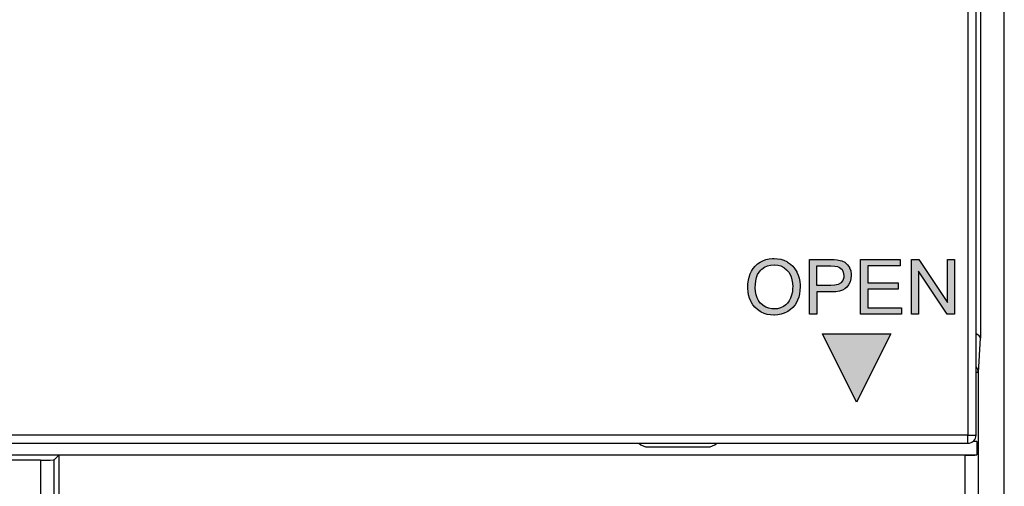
# Model space of a CAD drawing. Extents: x 2664 to 3343, y -1898 to 249.
# Tile 89 of 91: x 3064 to 3100, y 159 to 176. Entities that reach past the tile are written whole.
import ezdxf

# ---------------------------------------------------------------- set-up
doc = ezdxf.new("R2010")
doc.units = 0
doc.linetypes.add('PHANTOM2', pattern=[31.75, 15.875, -3.175, 3.175, -3.175, 3.175, -3.175])
doc.layers.add('3', color=3, linetype='PHANTOM2')
doc.layers.add('DIM', color=2, linetype='CONTINUOUS')

msp = doc.modelspace()

# ---------------------------------------------------------------- hatches: boundary and pattern name
at = {"layer": '3'}
h = msp.add_hatch(color=256, dxfattribs=at)
edge = h.paths.add_edge_path()
edge.add_arc((3056.127, 187.108), 1.735, 174.4809, 175.1148)
edge.add_arc((3055.889, 187.129), 1.495, 175.1148, 198.8196)
edge.add_arc((3055.637, 187.043), 1.23, 198.8196, 251.1804)
edge.add_arc((3055.723, 187.294), 1.495, 251.1804, 274.8852)
edge.add_arc((3055.703, 187.533), 1.735, 274.8852, 295.7619)
edge.add_arc((3055.57, 187.807), 2.039, 295.7619, 334.2381)
edge.add_arc((3055.845, 187.675), 1.735, 334.2381, 355.1148)
edge.add_arc((3056.083, 187.655), 1.495, 355.1148, 373.2348)
edge.add_line((3057.539, 187.997), (3057.793, 188.1))
edge.add_line((3057.793, 188.1), (3057.519, 188.046))
edge.add_line((3057.519, 188.046), (3056.871, 187.836))
edge.add_line((3056.871, 187.836), (3057.291, 187.236))
edge.add_line((3057.291, 187.236), (3057.067, 187.176))
edge.add_line((3057.067, 187.176), (3056.871, 187.456))
edge.add_line((3056.871, 187.456), (3056.871, 186.86))
edge.add_line((3056.871, 186.86), (3057.229, 186.936))
edge.add_line((3057.229, 186.936), (3056.871, 186.82))
edge.add_line((3056.871, 186.82), (3056.871, 186.554))
edge.add_line((3056.871, 186.554), (3056.654, 186.484))
edge.add_line((3056.654, 186.484), (3056.654, 186.75))
edge.add_line((3056.654, 186.75), (3056.274, 186.626))
edge.add_line((3056.274, 186.626), (3056.274, 186.36))
edge.add_line((3056.274, 186.36), (3056.057, 186.29))
edge.add_line((3056.057, 186.29), (3056.057, 186.556))
edge.add_line((3056.057, 186.556), (3055.135, 186.256))
edge.add_line((3055.135, 186.256), (3055.305, 186.528))
edge.add_line((3055.305, 186.528), (3054.594, 186.402))
edge.add_line((3054.594, 186.402), (3055.135, 186.61))
edge.add_line((3055.135, 186.61), (3055.135, 187.492))
edge.add_line((3055.135, 187.492), (3054.409, 187.337))
edge.add_line((3054.409, 187.337), (3054.12, 187.221))
edge.add_line((3054.12, 187.221), (3054.401, 187.275))
edge = h.paths.add_edge_path()
edge.add_line((3056.654, 188.436), (3056.654, 187.937))
edge.add_line((3056.654, 187.937), (3056.274, 187.857))
edge.add_line((3056.274, 187.857), (3056.274, 188.313))
edge.add_line((3056.274, 188.313), (3056.057, 188.242))
edge.add_line((3056.057, 188.242), (3056.057, 187.81))
edge.add_line((3056.057, 187.81), (3055.808, 187.757))
edge.add_line((3055.808, 187.757), (3055.967, 188.011))
edge.add_line((3055.967, 188.011), (3055.352, 187.775))
edge.add_line((3055.352, 187.775), (3055.352, 188.242))
edge.add_line((3055.352, 188.242), (3055.135, 188.172))
edge.add_line((3055.135, 188.172), (3055.135, 187.692))
edge.add_line((3055.135, 187.692), (3054.422, 187.419))
edge.add_arc((3056.125, 187.089), 1.735, 154.2381, 169.0508, ccw=False)
edge.add_arc((3056.4, 186.957), 2.039, 115.7619, 154.2381, ccw=False)
edge.add_arc((3056.267, 187.231), 1.735, 94.8852, 115.7619, ccw=False)
edge.add_arc((3056.247, 187.47), 1.495, 71.1804, 94.8852, ccw=False)
edge.add_arc((3056.333, 187.721), 1.23, 18.8196, 71.1804, ccw=False)
edge.add_arc((3056.081, 187.635), 1.495, 18.7641, 18.8196, ccw=False)
edge.add_line((3057.497, 188.116), (3056.871, 187.983))
edge.add_line((3056.871, 187.983), (3056.871, 188.507))
edge.add_line((3056.871, 188.507), (3056.654, 188.436))
h.paths.add_polyline_path([(3064.596, 187.739), (3065.135, 187.739), (3064.929, 187.061), (3065.074, 187.133), (3065.213, 187.187), (3065.269, 187.204), (3065.424, 187.235), (3065.589, 187.247), (3065.607, 187.247), (3065.779, 187.232), (3065.92, 187.191), (3065.992, 187.151), (3066.081, 187.065), (3066.126, 186.959), (3066.131, 186.899), (3066.122, 186.809), (3066.091, 186.684), (3066.08, 186.643), (3065.835, 185.837), (3065.296, 185.837), (3065.546, 186.658), (3065.58, 186.792), (3065.585, 186.829), (3065.533, 186.932), (3065.523, 186.94), (3065.38, 186.98), (3065.354, 186.981), (3065.201, 186.959), (3065.094, 186.916), (3064.973, 186.838), (3064.88, 186.748), (3064.848, 186.706), (3064.813, 186.638), (3064.77, 186.528), (3064.723, 186.382), (3064.559, 185.837), (3064.018, 185.837)])
h.paths.add_polyline_path([(3066.36, 185.837), (3066.936, 187.739), (3067.475, 187.739), (3066.898, 185.837)])
h.paths.add_polyline_path([(3063.359, 187.214), (3063.898, 187.214), (3063.481, 185.837), (3062.942, 185.837)])
h.paths.add_polyline_path([(3068.009, 187.739), (3068.548, 187.739), (3068.447, 187.401), (3067.906, 187.401)])
h.paths.add_polyline_path([(3056.654, 187.765), (3056.376, 187.087), (3056.274, 187.242), (3056.274, 187.642)], flags=17)
h.paths.add_polyline_path([(3056.485, 186.923), (3056.654, 187.336), (3056.654, 186.814), (3056.274, 186.733), (3056.274, 186.946), (3056.381, 187.08)], flags=17)
h.paths.add_polyline_path([(3063.517, 187.739), (3064.056, 187.739), (3063.955, 187.401), (3063.415, 187.401)])
h.paths.add_polyline_path([(3055.931, 186.905), (3056.057, 187.14), (3056.057, 186.687), (3055.517, 186.572), (3055.668, 186.815), (3055.352, 186.693), (3055.352, 187.538), (3055.609, 187.592), (3055.478, 187.383), (3056.057, 187.572), (3055.659, 186.833)], flags=17)
h.paths.add_polyline_path([(3067.851, 187.214), (3068.39, 187.214), (3067.972, 185.837), (3067.434, 185.837)])
h.paths.add_polyline_path([(3070.063, 187.247), (3070.096, 187.247), (3070.267, 187.232), (3070.408, 187.191), (3070.484, 187.149), (3070.573, 187.064), (3070.619, 186.959), (3070.626, 186.892), (3070.615, 186.81), (3070.584, 186.687), (3070.564, 186.617), (3070.328, 185.837), (3069.789, 185.837), (3070.026, 186.62), (3070.067, 186.766), (3070.078, 186.828), (3070.03, 186.932), (3070.018, 186.941), (3069.874, 186.98), (3069.847, 186.981), (3069.703, 186.959), (3069.584, 186.912), (3069.462, 186.838), (3069.369, 186.747), (3069.356, 186.731), (3069.315, 186.658), (3069.269, 186.55), (3069.221, 186.404), (3069.221, 186.402), (3069.05, 185.837), (3068.51, 185.837), (3068.927, 187.214), (3069.439, 187.214), (3069.386, 187.035), (3069.528, 187.113), (3069.664, 187.171), (3069.746, 187.199), (3069.9, 187.232)])
h.paths.add_polyline_path([(3061.175, 187.739), (3061.714, 187.739), (3061.506, 187.061), (3061.653, 187.133), (3061.79, 187.187), (3061.847, 187.204), (3062.001, 187.235), (3062.167, 187.247), (3062.185, 187.247), (3062.356, 187.232), (3062.498, 187.191), (3062.569, 187.151), (3062.659, 187.065), (3062.705, 186.959), (3062.71, 186.899), (3062.7, 186.809), (3062.67, 186.684), (3062.658, 186.643), (3062.413, 185.837), (3061.873, 185.837), (3062.123, 186.658), (3062.158, 186.792), (3062.163, 186.829), (3062.111, 186.932), (3062.101, 186.94), (3061.959, 186.98), (3061.931, 186.981), (3061.78, 186.959), (3061.672, 186.916), (3061.552, 186.838), (3061.458, 186.748), (3061.426, 186.706), (3061.391, 186.638), (3061.348, 186.528), (3061.302, 186.382), (3061.137, 185.837), (3060.597, 185.837)])
h.paths.add_polyline_path([(3059.266, 187.766), (3059.427, 187.771), (3059.614, 187.765), (3059.783, 187.745), (3059.934, 187.714), (3060.067, 187.669), (3060.18, 187.615), (3060.29, 187.535), (3060.374, 187.446), (3060.434, 187.345), (3060.466, 187.232), (3060.471, 187.196), (3059.927, 187.179), (3059.886, 187.293), (3059.799, 187.379), (3059.785, 187.388), (3059.662, 187.437), (3059.497, 187.459), (3059.423, 187.46), (3059.235, 187.449), (3059.106, 187.412), (3059.089, 187.403), (3059, 187.315), (3058.988, 187.26), (3059.035, 187.157), (3059.08, 187.125), (3059.173, 187.081), (3059.323, 187.028), (3059.488, 186.976), (3059.694, 186.912), (3059.861, 186.854), (3059.989, 186.802), (3060.079, 186.756), (3060.093, 186.747), (3060.191, 186.662), (3060.256, 186.564), (3060.285, 186.452), (3060.287, 186.412), (3060.272, 186.302), (3060.228, 186.2), (3060.154, 186.105), (3060.052, 186.018), (3060, 185.983), (3059.883, 185.923), (3059.752, 185.875), (3059.605, 185.84), (3059.441, 185.816), (3059.263, 185.805), (3059.194, 185.805), (3059.016, 185.81), (3058.852, 185.827), (3058.7, 185.854), (3058.58, 185.888), (3058.428, 185.946), (3058.308, 186.018), (3058.22, 186.104), (3058.211, 186.116), (3058.154, 186.215), (3058.12, 186.324), (3058.111, 186.442), (3058.112, 186.452), (3058.651, 186.472), (3058.674, 186.337), (3058.724, 186.248), (3058.739, 186.232), (3058.842, 186.178), (3058.987, 186.144), (3059.176, 186.131), (3059.198, 186.131), (3059.39, 186.142), (3059.535, 186.171), (3059.601, 186.2), (3059.702, 186.287), (3059.725, 186.366), (3059.68, 186.467), (3059.623, 186.508), (3059.535, 186.548), (3059.378, 186.603), (3059.231, 186.648), (3059.048, 186.705), (3058.897, 186.756), (3058.781, 186.801), (3058.764, 186.809), (3058.636, 186.879), (3058.537, 186.967), (3058.531, 186.975), (3058.472, 187.074), (3058.446, 187.187), (3058.446, 187.214), (3058.462, 187.328), (3058.507, 187.431), (3058.584, 187.525), (3058.691, 187.608), (3058.698, 187.613), (3058.812, 187.672), (3058.944, 187.716), (3059.095, 187.748)])
h.paths.add_polyline_path([(3091.691, 166.965), (3091.744, 166.967), (3091.868, 166.96), (3091.989, 166.938), (3092.103, 166.902), (3092.211, 166.852), (3092.242, 166.834), (3092.341, 166.765), (3092.43, 166.683), (3092.506, 166.591), (3092.571, 166.485), (3092.581, 166.465), (3092.627, 166.358), (3092.661, 166.244), (3092.684, 166.124), (3092.695, 165.999), (3092.697, 165.928), (3092.691, 165.799), (3092.674, 165.677), (3092.645, 165.559), (3092.605, 165.449), (3092.575, 165.384), (3092.511, 165.277), (3092.435, 165.182), (3092.347, 165.101), (3092.248, 165.033), (3092.227, 165.02), (3092.116, 164.969), (3092.002, 164.93), (3091.884, 164.906), (3091.761, 164.897), (3091.742, 164.897), (3091.615, 164.904), (3091.496, 164.926), (3091.381, 164.962), (3091.274, 165.012), (3091.238, 165.033), (3091.137, 165.104), (3091.05, 165.187), (3090.974, 165.28), (3090.911, 165.384), (3090.901, 165.406), (3090.854, 165.519), (3090.818, 165.635), (3090.796, 165.754), (3090.786, 165.876), (3090.786, 165.905), (3090.792, 166.042), (3090.808, 166.171), (3090.835, 166.29), (3090.872, 166.402), (3090.921, 166.504), (3090.981, 166.597), (3091.051, 166.683), (3091.053, 166.684), (3091.14, 166.766), (3091.235, 166.834), (3091.338, 166.887), (3091.448, 166.927), (3091.566, 166.953)])
h.paths.add_polyline_path([(3091.741, 165.124), (3091.669, 165.126), (3091.552, 165.148), (3091.443, 165.19), (3091.344, 165.251), (3091.254, 165.331), (3091.245, 165.341), (3091.178, 165.43), (3091.126, 165.531), (3091.089, 165.642), (3091.066, 165.766), (3091.059, 165.9), (3091.063, 166.019), (3091.079, 166.156), (3091.106, 166.276), (3091.146, 166.382), (3091.198, 166.471), (3091.262, 166.545), (3091.302, 166.583), (3091.401, 166.65), (3091.507, 166.699), (3091.622, 166.729), (3091.745, 166.739), (3091.757, 166.739), (3091.88, 166.726), (3091.995, 166.693), (3092.102, 166.639), (3092.112, 166.631), (3092.204, 166.557), (3092.281, 166.465), (3092.343, 166.356), (3092.367, 166.296), (3092.399, 166.183), (3092.419, 166.061), (3092.425, 165.929), (3092.423, 165.883), (3092.413, 165.749), (3092.387, 165.625), (3092.35, 165.516), (3092.298, 165.419), (3092.232, 165.333), (3092.179, 165.281), (3092.085, 165.212), (3091.979, 165.162), (3091.866, 165.134)], flags=16)
h.paths.add_polyline_path([(3093.038, 166.931), (3093.792, 166.931), (3093.937, 166.928), (3094.051, 166.918), (3094.096, 166.911), (3094.22, 166.879), (3094.325, 166.829), (3094.342, 166.819), (3094.428, 166.74), (3094.497, 166.636), (3094.503, 166.626), (3094.543, 166.512), (3094.562, 166.392), (3094.563, 166.352), (3094.552, 166.227), (3094.52, 166.113), (3094.468, 166.008), (3094.401, 165.922), (3094.329, 165.86), (3094.239, 165.812), (3094.13, 165.777), (3094.003, 165.754), (3093.855, 165.744), (3093.302, 165.744), (3093.302, 164.932), (3093.038, 164.932)])
h.paths.add_polyline_path([(3093.302, 165.979), (3093.302, 166.695), (3093.816, 166.695), (3093.965, 166.69), (3094.06, 166.677), (3094.14, 166.643), (3094.228, 166.56), (3094.272, 166.468), (3094.291, 166.345), (3094.286, 166.277), (3094.252, 166.164), (3094.182, 166.075), (3094.169, 166.065), (3094.081, 166.018), (3093.965, 165.989), (3093.819, 165.979)], flags=16)
h.paths.add_polyline_path([(3094.904, 166.931), (3096.349, 166.931), (3096.349, 166.695), (3095.169, 166.695), (3095.169, 166.083), (3096.274, 166.083), (3096.274, 165.847), (3095.169, 165.847), (3095.169, 165.167), (3096.396, 165.167), (3096.396, 164.932), (3094.904, 164.932)])
h.paths.add_polyline_path([(3098.06, 164.932), (3097.011, 166.502), (3097.011, 164.932), (3096.757, 164.932), (3096.757, 166.931), (3097.03, 166.931), (3098.079, 165.36), (3098.079, 166.931), (3098.333, 166.931), (3098.333, 164.932)])
h.paths.add_polyline_path([(3096.009, 164.221), (3094.759, 161.721), (3093.509, 164.221)])

# ---------------------------------------------------------------- linework, layer by layer
for p, q in [((3091.053, 166.684), (3091.14, 166.766)), ((3091.14, 166.766), (3091.235, 166.834)), ((3091.235, 166.834), (3091.338, 166.887)), ((3091.338, 166.887), (3091.448, 166.927)), ((3091.448, 166.927), (3091.566, 166.953)), ((3091.507, 166.699), (3091.622, 166.729)), ((3091.566, 166.953), (3091.691, 166.965)), ((3091.622, 166.729), (3091.745, 166.739)), ((3091.691, 166.965), (3091.744, 166.967)), ((3091.744, 166.967), (3091.868, 166.96)), ((3091.745, 166.739), (3091.757, 166.739)), ((3091.757, 166.739), (3091.88, 166.726)), ((3091.868, 166.96), (3091.989, 166.938)), ((3091.88, 166.726), (3091.995, 166.693)), ((3091.989, 166.938), (3092.103, 166.902)), ((3092.103, 166.902), (3092.211, 166.852)), ((3092.211, 166.852), (3092.242, 166.834)), ((3092.242, 166.834), (3092.341, 166.765)), ((3092.341, 166.765), (3092.43, 166.683)), ((3093.038, 164.932), (3093.038, 166.931)), ((3093.038, 166.931), (3093.792, 166.931)), ((3093.792, 166.931), (3093.937, 166.928)), ((3093.937, 166.928), (3094.051, 166.918)), ((3094.051, 166.918), (3094.096, 166.911)), ((3094.096, 166.911), (3094.22, 166.879)), ((3094.22, 166.879), (3094.325, 166.829)), ((3094.325, 166.829), (3094.342, 166.819)), ((3094.342, 166.819), (3094.428, 166.74)), ((3094.428, 166.74), (3094.497, 166.636)), ((3094.904, 164.932), (3094.904, 166.931)), ((3094.904, 166.931), (3096.349, 166.931)), ((3096.349, 166.931), (3096.349, 166.695)), ((3096.757, 164.932), (3096.757, 166.931)), ((3096.757, 166.931), (3097.03, 166.931)), ((3097.03, 166.931), (3098.079, 165.36)), ((3098.079, 165.36), (3098.079, 166.931)), ((3098.079, 166.931), (3098.333, 166.931)), ((3098.333, 166.931), (3098.333, 164.932)), ((3090.835, 166.29), (3090.872, 166.402)), ((3090.872, 166.402), (3090.921, 166.504)), ((3090.921, 166.504), (3090.981, 166.597)), ((3090.981, 166.597), (3091.051, 166.683)), ((3091.051, 166.683), (3091.053, 166.684)), ((3091.106, 166.276), (3091.146, 166.382)), ((3091.146, 166.382), (3091.198, 166.471)), ((3091.198, 166.471), (3091.262, 166.545)), ((3091.262, 166.545), (3091.302, 166.583)), ((3091.302, 166.583), (3091.401, 166.65)), ((3091.401, 166.65), (3091.507, 166.699)), ((3091.995, 166.693), (3092.102, 166.639)), ((3092.102, 166.639), (3092.112, 166.631)), ((3092.112, 166.631), (3092.204, 166.557)), ((3092.204, 166.557), (3092.281, 166.465)), ((3092.281, 166.465), (3092.343, 166.356)), ((3092.343, 166.356), (3092.367, 166.296)), ((3092.43, 166.683), (3092.506, 166.591)), ((3092.506, 166.591), (3092.571, 166.485)), ((3092.571, 166.485), (3092.581, 166.465)), ((3092.581, 166.465), (3092.627, 166.358)), ((3092.627, 166.358), (3092.661, 166.244)), ((3093.302, 166.695), (3093.816, 166.695)), ((3093.302, 165.979), (3093.302, 166.695)), ((3093.816, 166.695), (3093.965, 166.69)), ((3093.965, 166.69), (3094.06, 166.677)), ((3094.06, 166.677), (3094.14, 166.643)), ((3094.14, 166.643), (3094.228, 166.56)), ((3094.228, 166.56), (3094.272, 166.468)), ((3094.272, 166.468), (3094.291, 166.345)), ((3094.497, 166.636), (3094.503, 166.626)), ((3094.503, 166.626), (3094.543, 166.512)), ((3094.543, 166.512), (3094.562, 166.392)), ((3094.562, 166.392), (3094.563, 166.352)), ((3096.349, 166.695), (3095.169, 166.695)), ((3095.169, 166.695), (3095.169, 166.083)), ((3097.011, 166.502), (3097.011, 164.932)), ((3098.06, 164.932), (3097.011, 166.502)), ((3090.786, 165.905), (3090.792, 166.042)), ((3090.792, 166.042), (3090.808, 166.171)), ((3090.808, 166.171), (3090.835, 166.29)), ((3091.059, 165.9), (3091.063, 166.019)), ((3091.063, 166.019), (3091.079, 166.156)), ((3091.079, 166.156), (3091.106, 166.276)), ((3092.367, 166.296), (3092.399, 166.183)), ((3092.399, 166.183), (3092.419, 166.061)), ((3092.419, 166.061), (3092.425, 165.929)), ((3092.661, 166.244), (3092.684, 166.124)), ((3092.684, 166.124), (3092.695, 165.999)), ((3092.695, 165.999), (3092.697, 165.928)), ((3094.081, 166.018), (3093.965, 165.989)), ((3094.169, 166.065), (3094.081, 166.018)), ((3094.182, 166.075), (3094.169, 166.065)), ((3094.252, 166.164), (3094.182, 166.075)), ((3094.286, 166.277), (3094.252, 166.164)), ((3094.291, 166.345), (3094.286, 166.277)), ((3094.468, 166.008), (3094.401, 165.922)), ((3094.52, 166.113), (3094.468, 166.008)), ((3094.552, 166.227), (3094.52, 166.113)), ((3094.563, 166.352), (3094.552, 166.227)), ((3095.169, 166.083), (3096.274, 166.083)), ((3096.274, 166.083), (3096.274, 165.847)), ((3090.786, 165.876), (3090.786, 165.905)), ((3090.796, 165.754), (3090.786, 165.876)), ((3090.818, 165.635), (3090.796, 165.754)), ((3091.066, 165.766), (3091.059, 165.9)), ((3091.089, 165.642), (3091.066, 165.766)), ((3091.126, 165.531), (3091.089, 165.642)), ((3092.413, 165.749), (3092.387, 165.625)), ((3092.423, 165.883), (3092.413, 165.749)), ((3092.425, 165.929), (3092.423, 165.883)), ((3092.674, 165.677), (3092.645, 165.559)), ((3092.691, 165.799), (3092.674, 165.677)), ((3092.697, 165.928), (3092.691, 165.799)), ((3093.819, 165.979), (3093.302, 165.979)), ((3093.855, 165.744), (3093.302, 165.744)), ((3093.302, 165.744), (3093.302, 164.932)), ((3093.965, 165.989), (3093.819, 165.979)), ((3094.003, 165.754), (3093.855, 165.744)), ((3094.13, 165.777), (3094.003, 165.754)), ((3094.239, 165.812), (3094.13, 165.777)), ((3094.329, 165.86), (3094.239, 165.812)), ((3094.401, 165.922), (3094.329, 165.86)), ((3096.274, 165.847), (3095.169, 165.847)), ((3095.169, 165.847), (3095.169, 165.167)), ((3090.854, 165.519), (3090.818, 165.635)), ((3090.901, 165.406), (3090.854, 165.519)), ((3090.911, 165.384), (3090.901, 165.406)), ((3090.974, 165.28), (3090.911, 165.384)), ((3091.05, 165.187), (3090.974, 165.28)), ((3091.178, 165.43), (3091.126, 165.531)), ((3091.245, 165.341), (3091.178, 165.43)), ((3091.254, 165.331), (3091.245, 165.341)), ((3091.344, 165.251), (3091.254, 165.331)), ((3092.179, 165.281), (3092.085, 165.212)), ((3092.232, 165.333), (3092.179, 165.281)), ((3092.298, 165.419), (3092.232, 165.333)), ((3092.35, 165.516), (3092.298, 165.419)), ((3092.387, 165.625), (3092.35, 165.516)), ((3092.511, 165.277), (3092.435, 165.182)), ((3092.575, 165.384), (3092.511, 165.277)), ((3092.605, 165.449), (3092.575, 165.384)), ((3092.645, 165.559), (3092.605, 165.449)), ((3091.137, 165.104), (3091.05, 165.187)), ((3091.238, 165.033), (3091.137, 165.104)), ((3091.274, 165.012), (3091.238, 165.033)), ((3091.381, 164.962), (3091.274, 165.012)), ((3091.443, 165.19), (3091.344, 165.251)), ((3091.496, 164.926), (3091.381, 164.962)), ((3091.552, 165.148), (3091.443, 165.19)), ((3091.615, 164.904), (3091.496, 164.926)), ((3091.669, 165.126), (3091.552, 165.148)), ((3091.741, 165.124), (3091.669, 165.126)), ((3091.866, 165.134), (3091.741, 165.124)), ((3091.979, 165.162), (3091.866, 165.134)), ((3092.002, 164.93), (3091.884, 164.906)), ((3092.085, 165.212), (3091.979, 165.162)), ((3092.116, 164.969), (3092.002, 164.93)), ((3092.227, 165.02), (3092.116, 164.969)), ((3092.248, 165.033), (3092.227, 165.02)), ((3092.347, 165.101), (3092.248, 165.033)), ((3092.435, 165.182), (3092.347, 165.101)), ((3093.302, 164.932), (3093.038, 164.932)), ((3096.396, 164.932), (3094.904, 164.932)), ((3095.169, 165.167), (3096.396, 165.167)), ((3096.396, 165.167), (3096.396, 164.932)), ((3097.011, 164.932), (3096.757, 164.932)), ((3098.333, 164.932), (3098.06, 164.932)), ((3091.742, 164.897), (3091.615, 164.904)), ((3091.761, 164.897), (3091.742, 164.897)), ((3091.884, 164.906), (3091.761, 164.897)), ((3094.759, 161.721), (3093.509, 164.221)), ((3093.509, 164.221), (3096.009, 164.221)), ((3096.009, 164.221), (3094.759, 161.721))]:
    msp.add_line(p, q, dxfattribs=at)
at = {"layer": 'DIM'}
for p, q in [((3100.148, -33.213), (3100.148, 209.79)), ((3098.82, 189.596), (3098.82, 160.521)), ((3099.12, 160.521), (3099.12, 189.596)), ((3099.282, 186.788), (3099.282, 164.054)), ((3099.203, 162.804), (3099.282, 164.054)), ((3099.203, 162.804), (3099.12, 162.804)), ((3099.203, -30.043), (3099.203, 162.804)), ((3098.82, 160.521), (3049.42, 160.521)), ((3098.82, 160.221), (3098.82, 160.521)), ((3098.82, 160.521), (3099.12, 160.521)), ((3099.148, 160.288), (3099.01, 160.288)), ((3099.148, 160.288), (3099.148, 159.795)), ((3049.42, 160.221), (3098.82, 160.221)), ((3087.148, 160.088), (3089.316, 160.088)), ((3064.978, 159.605), (3048.061, 159.605)), ((3048.744, 159.801), (3099.148, 159.801)), ((3064.978, 159.605), (3064.978, -14.042)), ((3065.648, 159.788), (3065.477, 159.618)), ((3065.477, -14.042), (3065.477, 159.618)), ((3098.704, 159.788), (3065.648, 159.788)), ((3065.648, 159.788), (3065.648, -14.212)), ((3098.704, 159.788), (3098.704, -30.043))]:
    msp.add_line(p, q, dxfattribs=at)
for centre, radius, start, end in [((3098.82, 160.521), 0.3, 270, 0), ((3087.148, 160.588), 0.5, 227.3337, 270), ((3089.316, 160.588), 0.5, 270, 312.6663)]:
    msp.add_arc(centre, radius, start, end, dxfattribs=at)
for centre, major_axis, ratio, start_param, end_param in [((3098.783, 164.054), (0.5, -0.016), 0.467783, 0.067054, 0.843461), ((3098.704, 162.804), (0.499, -0.031), 0.767599, 0.081747, 0.633289), ((3064.978, 159.618), (-0.5, 0), 0.026186, 1.570796, 3.115413), ((3098.704, 159.801), (-0.5, 0), 0.026186, 1.570796, 2.663888)]:
    msp.add_ellipse(centre, major_axis=major_axis, ratio=ratio, start_param=start_param, end_param=end_param, dxfattribs=at)

doc.saveas('drawing.dxf')
